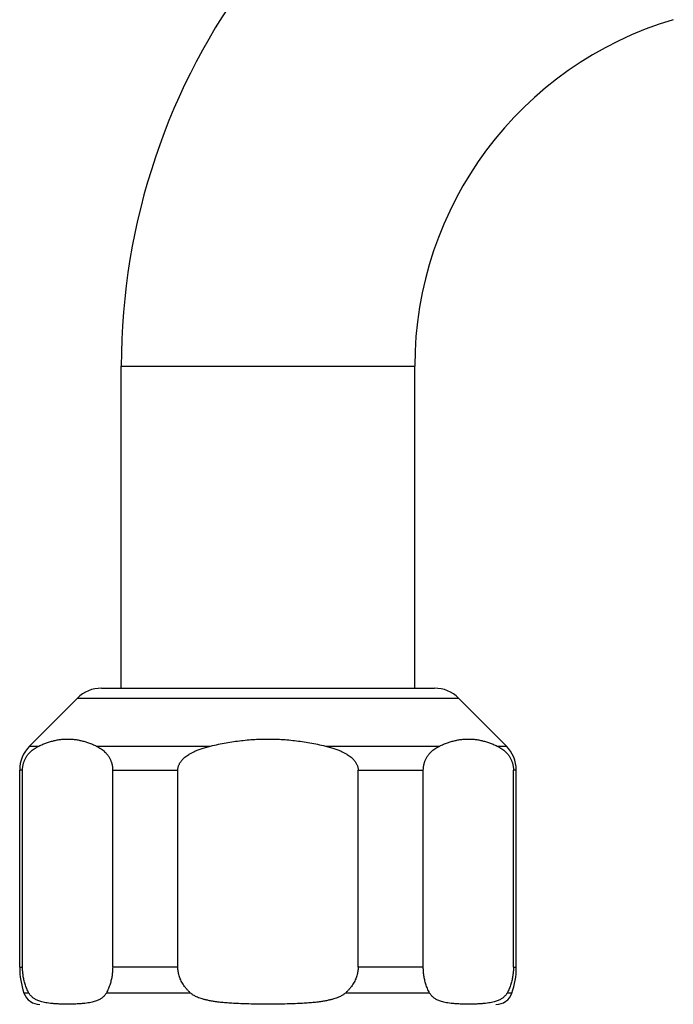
# Model space of a CAD drawing. Header units: millimetres. Extents: x 707 to 1831, y -376 to 865.
# Tile 26 of 27: x 1345 to 1403, y 644 to 731. Entities that reach past the tile are written whole.
import ezdxf

# ---------------------------------------------------------------- set-up
doc = ezdxf.new("R2010")
doc.units = ezdxf.units.MM
doc.header["$LTSCALE"] = 30.734
doc.layers.get('0').update_dxf_attribs({"linetype": 'CONTINUOUS'})

msp = doc.modelspace()

# ---------------------------------------------------------------- linework, layer by layer
at = {"color": 7, "linetype": 'CONTINUOUS'}
for p, q in [((1354.099, 672.14), (1354.099, 700.64)), ((1380.099, 672.14), (1380.099, 700.64)), ((1352.342, 672.14), (1381.857, 672.14)), ((1345.978, 667.019), (1350.221, 671.261)), ((1388.221, 667.019), (1383.978, 671.261)), ((1345.099, 647.432), (1345.099, 664.898)), ((1345.354, 647.432), (1345.354, 664.898)), ((1353.338, 647.432), (1353.338, 664.898)), ((1359.115, 647.432), (1359.115, 664.898)), ((1375.084, 647.432), (1375.084, 664.898)), ((1380.861, 647.432), (1380.861, 664.898)), ((1388.845, 647.432), (1388.845, 664.898)), ((1389.099, 647.432), (1389.099, 664.898))]:
    msp.add_line(p, q, dxfattribs=at)
at = {"color": 9, "linetype": 'CONTINUOUS'}
for p, q in [((1354.099, 700.64), (1380.099, 700.64)), ((1350.221, 671.261), (1383.978, 671.261)), ((1345.978, 667.019), (1346.803, 667.019)), ((1351.888, 667.019), (1362.014, 667.019)), ((1372.185, 667.019), (1382.31, 667.019)), ((1387.395, 667.019), (1388.221, 667.019)), ((1345.354, 664.898), (1345.099, 664.898)), ((1353.338, 664.898), (1359.115, 664.898)), ((1375.084, 664.898), (1380.861, 664.898)), ((1389.099, 664.898), (1388.845, 664.898)), ((1345.099, 647.432), (1345.354, 647.432)), ((1359.115, 647.432), (1353.338, 647.432)), ((1380.861, 647.432), (1375.084, 647.432)), ((1388.845, 647.432), (1389.099, 647.432)), ((1345.914, 645.152), (1345.481, 645.152)), ((1360.237, 645.152), (1352.777, 645.152)), ((1381.421, 645.152), (1373.962, 645.152)), ((1388.717, 645.152), (1388.284, 645.152))]:
    msp.add_line(p, q, dxfattribs=at)
at = {"color": 7, "linetype": 'CONTINUOUS'}
for centre, radius, start, end in [((1412.099, 700.64), 58, 106.5, 180), ((1412.099, 700.64), 32, 106.5, 180), ((1352.342, 669.14), 3, 90, 135), ((1381.857, 669.14), 3, 45, 90), ((1348.099, 664.898), 3, 135, 180), ((1386.099, 664.898), 3, 0, 45), ((1352.099, 647.432), 7, 180, 199.01127), ((1382.099, 647.432), 7, 340.98873, 360), ((1346.899, 645.64), 1.5, 199.01127, 270), ((1387.299, 645.64), 1.5, 270, 340.98873)]:
    msp.add_arc(centre, radius, start, end, dxfattribs=at)
for points, knots in [([(1345.354, 664.898), (1345.354, 664.929), (1345.355, 664.992), (1345.361, 665.088), (1345.372, 665.184), (1345.387, 665.281), (1345.407, 665.38), (1345.432, 665.481), (1345.464, 665.584), (1345.502, 665.69), (1345.548, 665.8), (1345.603, 665.912), (1345.668, 666.028), (1345.744, 666.147), (1345.835, 666.27), (1345.941, 666.395), (1346.066, 666.523), (1346.213, 666.651), (1346.383, 666.78), (1346.581, 666.905), (1346.726, 666.982), (1346.803, 667.019)], [0, 0, 0, 0, 0.034891, 0.06997, 0.105407, 0.141508, 0.178649, 0.216937, 0.25658, 0.298036, 0.341512, 0.387411, 0.436181, 0.488187, 0.544067, 0.604369, 0.669863, 0.741284, 0.819388, 0.905207, 1, 1, 1, 1]), ([(1346.803, 667.019), (1346.916, 667.073), (1347.142, 667.175), (1347.485, 667.309), (1347.825, 667.419), (1348.164, 667.508), (1348.503, 667.575), (1348.84, 667.619), (1349.177, 667.641), (1349.514, 667.641), (1349.851, 667.619), (1350.189, 667.575), (1350.527, 667.508), (1350.866, 667.419), (1351.207, 667.309), (1351.549, 667.175), (1351.775, 667.073), (1351.888, 667.019)], [0, 0, 0, 0, 0.071446, 0.140891, 0.208584, 0.274846, 0.339993, 0.404313, 0.468152, 0.531848, 0.595687, 0.660007, 0.725154, 0.791416, 0.859109, 0.928554, 1, 1, 1, 1]), ([(1351.888, 667.019), (1351.966, 666.982), (1352.11, 666.905), (1352.308, 666.78), (1352.479, 666.652), (1352.625, 666.523), (1352.75, 666.395), (1352.857, 666.27), (1352.947, 666.147), (1353.024, 666.028), (1353.089, 665.912), (1353.144, 665.8), (1353.19, 665.69), (1353.228, 665.584), (1353.259, 665.481), (1353.285, 665.38), (1353.305, 665.281), (1353.32, 665.184), (1353.33, 665.088), (1353.337, 664.992), (1353.338, 664.929), (1353.338, 664.898)], [0, 0, 0, 0, 0.09475, 0.180546, 0.258637, 0.330057, 0.395556, 0.455869, 0.511759, 0.563778, 0.612555, 0.658472, 0.70195, 0.743415, 0.783069, 0.82135, 0.858492, 0.894597, 0.930033, 0.965111, 1, 1, 1, 1]), ([(1359.115, 664.898), (1359.115, 664.929), (1359.118, 664.993), (1359.13, 665.088), (1359.151, 665.184), (1359.182, 665.282), (1359.222, 665.381), (1359.273, 665.482), (1359.336, 665.586), (1359.413, 665.692), (1359.505, 665.802), (1359.616, 665.915), (1359.746, 666.031), (1359.9, 666.15), (1360.082, 666.273), (1360.296, 666.398), (1360.546, 666.526), (1360.84, 666.654), (1361.181, 666.782), (1361.577, 666.907), (1361.862, 666.982), (1362.014, 667.019)], [0, 0, 0, 0, 0.024738, 0.049749, 0.075301, 0.101765, 0.129588, 0.159039, 0.190488, 0.224538, 0.261637, 0.302446, 0.347727, 0.398229, 0.455032, 0.519202, 0.592097, 0.675088, 0.769569, 0.877232, 1, 1, 1, 1]), ([(1362.014, 667.019), (1362.242, 667.074), (1362.698, 667.177), (1363.382, 667.309), (1364.063, 667.42), (1364.74, 667.509), (1365.416, 667.575), (1366.09, 667.619), (1366.763, 667.641), (1367.436, 667.641), (1368.109, 667.619), (1368.783, 667.575), (1369.458, 667.509), (1370.136, 667.42), (1370.816, 667.309), (1371.5, 667.177), (1371.956, 667.074), (1372.185, 667.019)], [0, 0, 0, 0, 0.068647, 0.136447, 0.203506, 0.269982, 0.336023, 0.401731, 0.467258, 0.532743, 0.59827, 0.663977, 0.730018, 0.796495, 0.863553, 0.931353, 1, 1, 1, 1]), ([(1372.185, 667.019), (1372.337, 666.982), (1372.622, 666.907), (1373.017, 666.782), (1373.359, 666.654), (1373.652, 666.526), (1373.903, 666.398), (1374.116, 666.273), (1374.298, 666.15), (1374.452, 666.031), (1374.583, 665.915), (1374.693, 665.802), (1374.785, 665.693), (1374.862, 665.586), (1374.925, 665.482), (1374.977, 665.381), (1375.017, 665.282), (1375.047, 665.184), (1375.068, 665.088), (1375.081, 664.993), (1375.084, 664.929), (1375.084, 664.898)], [0, 0, 0, 0, 0.122714, 0.23035, 0.324818, 0.407812, 0.480717, 0.544901, 0.601718, 0.652234, 0.697523, 0.738348, 0.77545, 0.809508, 0.840965, 0.870412, 0.898235, 0.924702, 0.950253, 0.975264, 1, 1, 1, 1]), ([(1380.861, 664.898), (1380.861, 664.929), (1380.862, 664.992), (1380.868, 665.088), (1380.879, 665.184), (1380.894, 665.281), (1380.914, 665.38), (1380.939, 665.481), (1380.971, 665.584), (1381.009, 665.69), (1381.055, 665.8), (1381.11, 665.912), (1381.175, 666.028), (1381.251, 666.147), (1381.342, 666.27), (1381.448, 666.395), (1381.573, 666.523), (1381.72, 666.651), (1381.89, 666.78), (1382.088, 666.905), (1382.233, 666.982), (1382.31, 667.019)], [0, 0, 0, 0, 0.034891, 0.06997, 0.105407, 0.141508, 0.178649, 0.216937, 0.25658, 0.298036, 0.341512, 0.387411, 0.436181, 0.488187, 0.544067, 0.604369, 0.669863, 0.741284, 0.819388, 0.905207, 1, 1, 1, 1]), ([(1382.31, 667.019), (1382.423, 667.073), (1382.65, 667.175), (1382.992, 667.309), (1383.332, 667.419), (1383.671, 667.508), (1384.01, 667.575), (1384.347, 667.619), (1384.684, 667.641), (1385.021, 667.641), (1385.358, 667.619), (1385.696, 667.575), (1386.034, 667.508), (1386.373, 667.419), (1386.714, 667.309), (1387.056, 667.175), (1387.282, 667.073), (1387.395, 667.019)], [0, 0, 0, 0, 0.071446, 0.140891, 0.208584, 0.274846, 0.339993, 0.404313, 0.468152, 0.531848, 0.595687, 0.660007, 0.725154, 0.791416, 0.859109, 0.928554, 1, 1, 1, 1]), ([(1387.395, 667.019), (1387.473, 666.982), (1387.617, 666.905), (1387.815, 666.78), (1387.986, 666.652), (1388.132, 666.523), (1388.257, 666.395), (1388.364, 666.27), (1388.454, 666.147), (1388.531, 666.028), (1388.596, 665.912), (1388.651, 665.8), (1388.697, 665.69), (1388.735, 665.584), (1388.766, 665.481), (1388.792, 665.38), (1388.812, 665.281), (1388.827, 665.184), (1388.837, 665.088), (1388.844, 664.992), (1388.845, 664.929), (1388.845, 664.898)], [0, 0, 0, 0, 0.09475, 0.180546, 0.258637, 0.330057, 0.395556, 0.455869, 0.511759, 0.563778, 0.612555, 0.658472, 0.70195, 0.743415, 0.783069, 0.82135, 0.858492, 0.894597, 0.930033, 0.965111, 1, 1, 1, 1]), ([(1345.914, 645.152), (1345.879, 645.216), (1345.813, 645.346), (1345.725, 645.542), (1345.648, 645.737), (1345.582, 645.931), (1345.526, 646.123), (1345.478, 646.313), (1345.439, 646.502), (1345.407, 646.69), (1345.383, 646.876), (1345.366, 647.062), (1345.356, 647.247), (1345.354, 647.37), (1345.354, 647.432)], [0, 0, 0, 0, 0.093151, 0.183724, 0.271957, 0.358105, 0.442402, 0.525061, 0.606338, 0.686464, 0.765645, 0.84416, 0.922185, 1, 1, 1, 1]), ([(1353.338, 647.432), (1353.338, 647.37), (1353.336, 647.247), (1353.326, 647.062), (1353.309, 646.876), (1353.284, 646.69), (1353.253, 646.502), (1353.214, 646.313), (1353.166, 646.123), (1353.109, 645.931), (1353.043, 645.737), (1352.966, 645.542), (1352.878, 645.346), (1352.812, 645.216), (1352.777, 645.152)], [0, 0, 0, 0, 0.077815, 0.15584, 0.234355, 0.313536, 0.393662, 0.474939, 0.557598, 0.641895, 0.728043, 0.816276, 0.906849, 1, 1, 1, 1]), ([(1360.237, 645.152), (1360.168, 645.215), (1360.038, 645.342), (1359.861, 645.539), (1359.707, 645.734), (1359.574, 645.928), (1359.46, 646.12), (1359.365, 646.311), (1359.286, 646.5), (1359.222, 646.688), (1359.174, 646.875), (1359.14, 647.061), (1359.119, 647.247), (1359.115, 647.37), (1359.115, 647.432)], [0, 0, 0, 0, 0.107487, 0.208189, 0.302932, 0.392509, 0.477634, 0.558955, 0.637119, 0.71271, 0.786259, 0.858338, 0.929404, 1, 1, 1, 1]), ([(1375.084, 647.432), (1375.084, 647.37), (1375.079, 647.247), (1375.059, 647.061), (1375.025, 646.875), (1374.976, 646.688), (1374.913, 646.5), (1374.834, 646.311), (1374.738, 646.12), (1374.625, 645.928), (1374.492, 645.734), (1374.338, 645.539), (1374.161, 645.342), (1374.031, 645.215), (1373.962, 645.152)], [0, 0, 0, 0, 0.070596, 0.141662, 0.213741, 0.28729, 0.362881, 0.441045, 0.522366, 0.607491, 0.697068, 0.791811, 0.892513, 1, 1, 1, 1]), ([(1381.421, 645.152), (1381.386, 645.216), (1381.32, 645.346), (1381.232, 645.542), (1381.156, 645.737), (1381.089, 645.931), (1381.033, 646.123), (1380.985, 646.313), (1380.946, 646.502), (1380.914, 646.69), (1380.89, 646.876), (1380.873, 647.062), (1380.863, 647.247), (1380.861, 647.37), (1380.861, 647.432)], [0, 0, 0, 0, 0.093151, 0.183724, 0.271957, 0.358105, 0.442402, 0.525061, 0.606338, 0.686464, 0.765645, 0.84416, 0.922185, 1, 1, 1, 1]), ([(1388.845, 647.432), (1388.845, 647.37), (1388.843, 647.247), (1388.833, 647.062), (1388.816, 646.876), (1388.792, 646.69), (1388.76, 646.502), (1388.721, 646.313), (1388.673, 646.123), (1388.616, 645.931), (1388.55, 645.737), (1388.473, 645.542), (1388.385, 645.346), (1388.319, 645.216), (1388.284, 645.152)], [0, 0, 0, 0, 0.077815, 0.15584, 0.234355, 0.313536, 0.393662, 0.474939, 0.557598, 0.641895, 0.728043, 0.816276, 0.906849, 1, 1, 1, 1]), ([(1352.777, 645.152), (1352.764, 645.127), (1352.734, 645.077), (1352.683, 645.004), (1352.622, 644.928), (1352.549, 644.853), (1352.464, 644.777), (1352.366, 644.701), (1352.253, 644.627), (1352.122, 644.556), (1351.973, 644.488), (1351.803, 644.424), (1351.61, 644.365), (1351.391, 644.313), (1351.142, 644.269), (1350.86, 644.232), (1350.539, 644.204), (1350.173, 644.184), (1349.77, 644.173), (1349.345, 644.169), (1348.92, 644.173), (1348.517, 644.184), (1348.152, 644.204), (1347.831, 644.232), (1347.549, 644.269), (1347.301, 644.313), (1347.082, 644.365), (1346.888, 644.424), (1346.718, 644.488), (1346.569, 644.556), (1346.439, 644.627), (1346.325, 644.701), (1346.227, 644.777), (1346.142, 644.853), (1346.07, 644.928), (1346.009, 645.004), (1345.957, 645.077), (1345.928, 645.127), (1345.914, 645.152)], [0, 0, 0, 0, 0.011204, 0.023246, 0.036211, 0.050239, 0.065442, 0.081996, 0.100096, 0.119974, 0.14189, 0.166138, 0.193069, 0.223117, 0.256802, 0.294755, 0.337732, 0.386758, 0.44201, 0.500123, 0.558148, 0.613392, 0.662406, 0.705327, 0.743255, 0.776923, 0.806961, 0.833885, 0.858129, 0.880042, 0.899916, 0.918014, 0.934565, 0.949766, 0.963792, 0.976756, 0.988797, 1, 1, 1, 1]), ([(1373.962, 645.152), (1373.935, 645.126), (1373.874, 645.075), (1373.771, 645.002), (1373.648, 644.927), (1373.503, 644.851), (1373.333, 644.775), (1373.136, 644.7), (1372.909, 644.626), (1372.648, 644.555), (1372.35, 644.487), (1372.011, 644.423), (1371.625, 644.365), (1371.187, 644.313), (1370.691, 644.269), (1370.127, 644.232), (1369.484, 644.204), (1368.755, 644.184), (1367.949, 644.173), (1367.098, 644.169), (1366.247, 644.173), (1365.442, 644.184), (1364.713, 644.204), (1364.071, 644.232), (1363.507, 644.269), (1363.011, 644.313), (1362.573, 644.365), (1362.188, 644.423), (1361.848, 644.487), (1361.55, 644.555), (1361.289, 644.626), (1361.062, 644.7), (1360.865, 644.775), (1360.696, 644.851), (1360.551, 644.927), (1360.428, 645.002), (1360.325, 645.075), (1360.264, 645.126), (1360.237, 645.152)], [0, 0, 0, 0, 0.007912, 0.016887, 0.027069, 0.038645, 0.051778, 0.066676, 0.083568, 0.1027, 0.124347, 0.148804, 0.17641, 0.207587, 0.242838, 0.282783, 0.328169, 0.380046, 0.43856, 0.500116, 0.561589, 0.620093, 0.671959, 0.717295, 0.757216, 0.792452, 0.82362, 0.85122, 0.875671, 0.897315, 0.916444, 0.933332, 0.948228, 0.961359, 0.972933, 0.983114, 0.992088, 1, 1, 1, 1]), ([(1388.284, 645.152), (1388.271, 645.127), (1388.241, 645.077), (1388.19, 645.004), (1388.129, 644.928), (1388.056, 644.853), (1387.972, 644.777), (1387.873, 644.701), (1387.76, 644.627), (1387.629, 644.556), (1387.48, 644.488), (1387.31, 644.424), (1387.117, 644.365), (1386.898, 644.313), (1386.649, 644.269), (1386.367, 644.232), (1386.046, 644.204), (1385.681, 644.184), (1385.278, 644.173), (1384.852, 644.169), (1384.427, 644.173), (1384.024, 644.184), (1383.659, 644.204), (1383.338, 644.232), (1383.056, 644.269), (1382.808, 644.313), (1382.589, 644.365), (1382.395, 644.424), (1382.226, 644.488), (1382.076, 644.556), (1381.946, 644.627), (1381.832, 644.701), (1381.734, 644.777), (1381.649, 644.853), (1381.577, 644.928), (1381.516, 645.004), (1381.464, 645.077), (1381.435, 645.127), (1381.421, 645.152)], [0, 0, 0, 0, 0.011204, 0.023246, 0.036212, 0.05024, 0.065444, 0.081997, 0.100098, 0.119976, 0.141892, 0.16614, 0.19307, 0.223116, 0.256798, 0.294746, 0.337716, 0.386743, 0.441995, 0.500098, 0.55813, 0.613371, 0.66239, 0.705318, 0.743249, 0.776919, 0.806958, 0.833882, 0.858127, 0.88004, 0.899914, 0.918012, 0.934563, 0.949765, 0.963791, 0.976755, 0.988796, 1, 1, 1, 1])]:
    msp.add_open_spline(points, degree=3, knots=knots, dxfattribs=at)

doc.saveas('drawing.dxf')
